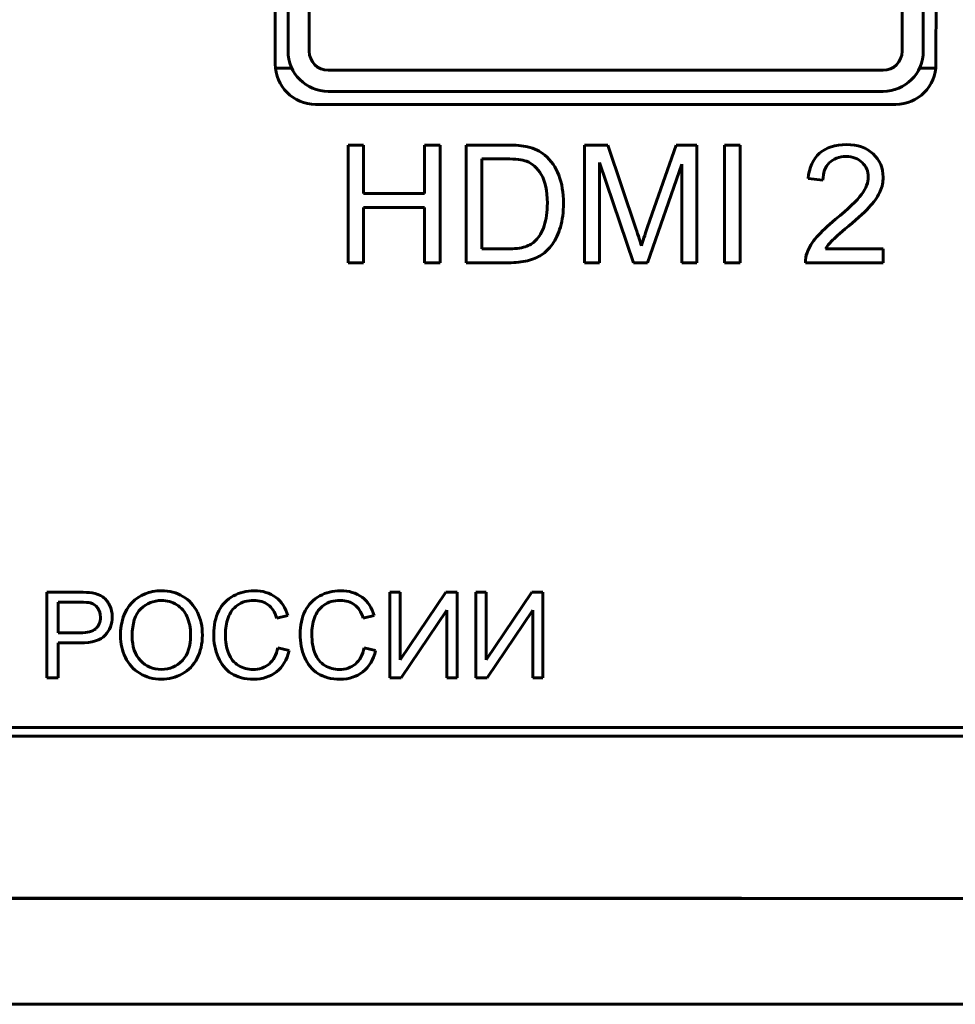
# Model space of a CAD drawing. Header units: millimetres. Extents: x -112 to 98, y -171 to 88.
# Tile 31 of 129: x 23 to 46, y -29 to -6. Entities that reach past the tile are written whole.
import ezdxf

# ---------------------------------------------------------------- set-up
doc = ezdxf.new("R2010")
doc.units = ezdxf.units.MM
doc.linetypes.add('K5LT32768', pattern=[0])

msp = doc.modelspace()

# ---------------------------------------------------------------- linework, layer by layer
at = {"color": 150, "linetype": 'K5LT32768', "lineweight": 60, "true_color": 0x0080ff}
for p, q in [((29.456, -7.045), (29.454, -4.175)), ((29.456, -7.045), (29.454, -4.175)), ((45.061, -4.175), (45.058, -7.046)), ((45.061, -4.175), (45.058, -7.046)), ((29.757, -4.47), (29.757, -6.74)), ((29.757, -4.47), (29.757, -6.74)), ((30.257, -6.74), (30.257, -4.47)), ((30.257, -6.74), (30.257, -4.47)), ((44.257, -4.47), (44.257, -6.74)), ((44.257, -4.47), (44.257, -6.74)), ((44.757, -6.74), (44.757, -4.47)), ((44.757, -6.74), (44.757, -4.47)), ((29.845, -7.14), (29.461, -7.14)), ((29.845, -7.14), (29.461, -7.14)), ((43.807, -7.19), (30.707, -7.19)), ((43.807, -7.19), (30.707, -7.19)), ((45.053, -7.14), (44.668, -7.14)), ((45.053, -7.14), (44.668, -7.14)), ((43.807, -7.69), (30.707, -7.69)), ((43.807, -7.69), (30.707, -7.69)), ((44.108, -7.995), (30.406, -7.995)), ((44.108, -7.995), (30.406, -7.995)), ((31.542, -8.957), (31.173, -8.957)), ((31.173, -8.957), (31.173, -11.735)), ((31.542, -8.957), (31.173, -8.957)), ((31.173, -8.957), (31.173, -11.735)), ((31.542, -10.102), (31.542, -8.957)), ((31.542, -10.102), (31.542, -8.957)), ((32.979, -8.957), (32.979, -10.102)), ((33.348, -8.957), (32.979, -8.957)), ((32.979, -8.957), (32.979, -10.102)), ((33.348, -8.957), (32.979, -8.957)), ((33.348, -11.735), (33.348, -8.957)), ((33.348, -11.735), (33.348, -8.957)), ((34.92, -8.957), (33.962, -8.957)), ((33.962, -8.957), (33.962, -11.735)), ((34.92, -8.957), (33.962, -8.957)), ((33.962, -8.957), (33.962, -11.735)), ((36.759, -8.957), (36.759, -11.735)), ((37.31, -8.957), (36.759, -8.957)), ((36.759, -8.957), (36.759, -11.735)), ((37.31, -8.957), (36.759, -8.957)), ((37.968, -10.924), (37.31, -8.957)), ((37.968, -10.924), (37.31, -8.957)), ((38.919, -8.957), (38.249, -10.889)), ((38.919, -8.957), (38.249, -10.889)), ((39.411, -8.957), (38.919, -8.957)), ((39.411, -8.957), (38.919, -8.957)), ((39.411, -11.735), (39.411, -8.957)), ((39.411, -11.735), (39.411, -8.957)), ((40.433, -8.957), (40.064, -8.957)), ((40.064, -8.957), (40.064, -11.735)), ((40.433, -8.957), (40.064, -8.957)), ((40.064, -8.957), (40.064, -11.735)), ((40.433, -11.735), (40.433, -8.957)), ((40.433, -11.735), (40.433, -8.957)), ((34.914, -9.283), (34.331, -9.283)), ((34.331, -9.283), (34.331, -11.409)), ((34.914, -9.283), (34.331, -9.283)), ((34.331, -9.283), (34.331, -11.409)), ((37.112, -9.368), (37.915, -11.735)), ((37.112, -11.735), (37.112, -9.368)), ((37.112, -9.368), (37.915, -11.735)), ((37.112, -11.735), (37.112, -9.368)), ((38.246, -11.735), (39.058, -9.411)), ((38.246, -11.735), (39.058, -9.411)), ((39.058, -9.411), (39.058, -11.735)), ((39.058, -9.411), (39.058, -11.735)), ((42.039, -9.748), (42.389, -9.783)), ((42.039, -9.748), (42.389, -9.783)), ((32.979, -10.102), (31.542, -10.102)), ((32.979, -10.102), (31.542, -10.102)), ((31.542, -11.735), (31.542, -10.428)), ((31.542, -10.428), (32.979, -10.428)), ((31.542, -11.735), (31.542, -10.428)), ((31.542, -10.428), (32.979, -10.428)), ((32.979, -10.428), (32.979, -11.735)), ((32.979, -10.428), (32.979, -11.735)), ((34.331, -11.409), (34.924, -11.409)), ((34.331, -11.409), (34.924, -11.409)), ((43.814, -11.409), (42.449, -11.409)), ((43.814, -11.409), (42.449, -11.409)), ((43.814, -11.735), (43.814, -11.409)), ((43.814, -11.735), (43.814, -11.409)), ((31.173, -11.735), (31.542, -11.735)), ((31.173, -11.735), (31.542, -11.735)), ((32.979, -11.735), (33.348, -11.735)), ((32.979, -11.735), (33.348, -11.735)), ((33.962, -11.735), (34.965, -11.735)), ((33.962, -11.735), (34.965, -11.735)), ((36.759, -11.735), (37.112, -11.735)), ((36.759, -11.735), (37.112, -11.735)), ((37.915, -11.735), (38.246, -11.735)), ((37.915, -11.735), (38.246, -11.735)), ((39.058, -11.735), (39.411, -11.735)), ((39.058, -11.735), (39.411, -11.735)), ((40.064, -11.735), (40.433, -11.735)), ((40.064, -11.735), (40.433, -11.735)), ((41.973, -11.735), (43.814, -11.735)), ((41.973, -11.735), (43.814, -11.735)), ((24.823, -19.516), (24.059, -19.516)), ((24.059, -19.516), (24.059, -21.537)), ((24.823, -19.516), (24.059, -19.516)), ((24.059, -19.516), (24.059, -21.537)), ((32.163, -19.516), (32.163, -21.537)), ((32.406, -19.516), (32.163, -19.516)), ((32.163, -19.516), (32.163, -21.537)), ((32.406, -19.516), (32.163, -19.516)), ((32.406, -21.116), (32.406, -19.516)), ((33.482, -19.516), (32.406, -21.116)), ((32.406, -21.116), (32.406, -19.516)), ((33.482, -19.516), (32.406, -21.116)), ((33.747, -19.516), (33.482, -19.516)), ((33.747, -19.516), (33.482, -19.516)), ((33.747, -21.537), (33.747, -19.516)), ((33.747, -21.537), (33.747, -19.516)), ((34.193, -19.516), (34.193, -21.537)), ((34.436, -19.516), (34.193, -19.516)), ((34.193, -19.516), (34.193, -21.537)), ((34.436, -19.516), (34.193, -19.516)), ((34.436, -21.116), (34.436, -19.516)), ((35.512, -19.516), (34.436, -21.116)), ((34.436, -21.116), (34.436, -19.516)), ((35.512, -19.516), (34.436, -21.116)), ((35.777, -19.516), (35.512, -19.516)), ((35.777, -19.516), (35.512, -19.516)), ((35.777, -21.537), (35.777, -19.516)), ((35.777, -21.537), (35.777, -19.516)), ((24.328, -19.753), (24.328, -20.476)), ((24.845, -19.753), (24.328, -19.753)), ((24.328, -19.753), (24.328, -20.476)), ((24.845, -19.753), (24.328, -19.753)), ((32.431, -21.537), (33.504, -19.941)), ((32.431, -21.537), (33.504, -19.941)), ((33.504, -19.941), (33.504, -21.537)), ((33.504, -19.941), (33.504, -21.537)), ((34.461, -21.537), (35.534, -19.941)), ((34.461, -21.537), (35.534, -19.941)), ((35.534, -19.941), (35.534, -21.537)), ((35.534, -19.941), (35.534, -21.537)), ((29.49, -20.132), (29.753, -20.07)), ((29.49, -20.132), (29.753, -20.07)), ((31.53, -20.132), (31.792, -20.07)), ((31.53, -20.132), (31.792, -20.07)), ((24.328, -20.476), (24.85, -20.476)), ((24.328, -20.476), (24.85, -20.476)), ((24.328, -20.713), (24.846, -20.713)), ((24.328, -21.537), (24.328, -20.713)), ((24.328, -20.713), (24.846, -20.713)), ((24.328, -21.537), (24.328, -20.713)), ((29.786, -20.896), (29.518, -20.828)), ((29.786, -20.896), (29.518, -20.828)), ((31.826, -20.896), (31.558, -20.828)), ((31.826, -20.896), (31.558, -20.828)), ((24.059, -21.537), (24.328, -21.537)), ((24.059, -21.537), (24.328, -21.537)), ((32.163, -21.537), (32.431, -21.537)), ((32.163, -21.537), (32.431, -21.537)), ((33.504, -21.537), (33.747, -21.537)), ((33.504, -21.537), (33.747, -21.537)), ((34.193, -21.537), (34.461, -21.537)), ((34.193, -21.537), (34.461, -21.537)), ((35.534, -21.537), (35.777, -21.537)), ((35.534, -21.537), (35.777, -21.537)), ((73.194, -22.715), (-43.956, -22.715)), ((73.194, -22.715), (-43.956, -22.715)), ((-43.956, -22.915), (73.194, -22.915)), ((-43.956, -22.915), (73.194, -22.915)), ((-103.533, -26.75), (90.467, -26.75)), ((-103.533, -26.75), (90.467, -26.75)), ((40.467, -26.745), (-0.533, -26.745)), ((40.467, -26.745), (-0.533, -26.745)), ((40.467, -26.745), (40.467, -26.75)), ((40.467, -26.745), (40.467, -26.75)), ((-103.533, -29.25), (90.467, -29.25)), ((-103.533, -29.25), (90.467, -29.25))]:
    msp.add_line(p, q, dxfattribs=at)
for centre, radius, start, end in [((30.707, -6.74), 0.95, 180, 270), ((30.707, -6.74), 0.95, 180, 270), ((30.707, -6.74), 0.45, 180, 270), ((30.707, -6.74), 0.45, 180, 270), ((43.807, -6.74), 0.95, 270, 0), ((43.807, -6.74), 0.45, 270, 0), ((43.807, -6.74), 0.95, 270, 0), ((43.807, -6.74), 0.45, 270, 0), ((30.406, -7.045), 0.95, 180.0368, 270), ((30.406, -7.045), 0.95, 180.0368, 270), ((44.108, -7.045), 0.95, 270, 359.9315), ((44.108, -7.045), 0.95, 270, 359.9315)]:
    msp.add_arc(centre, radius, start, end, dxfattribs=at)
for points in [[(35.415, -8.996), (35.301, -8.97), (35.136, -8.957), (34.92, -8.957)], [(35.415, -8.996), (35.301, -8.97), (35.136, -8.957), (34.92, -8.957)], [(35.823, -9.195), (35.71, -9.1), (35.574, -9.033), (35.415, -8.996)], [(35.823, -9.195), (35.71, -9.1), (35.574, -9.033), (35.415, -8.996)], [(42.943, -8.945), (42.678, -8.945), (42.468, -9.014), (42.31, -9.151)], [(42.943, -8.945), (42.678, -8.945), (42.468, -9.014), (42.31, -9.151)], [(43.576, -9.167), (43.421, -9.019), (43.209, -8.945), (42.943, -8.945)], [(43.576, -9.167), (43.421, -9.019), (43.209, -8.945), (42.943, -8.945)], [(35.39, -9.34), (35.292, -9.302), (35.133, -9.283), (34.914, -9.283)], [(35.39, -9.34), (35.292, -9.302), (35.133, -9.283), (34.914, -9.283)], [(36.152, -9.67), (36.079, -9.477), (35.97, -9.32), (35.823, -9.195)], [(36.152, -9.67), (36.079, -9.477), (35.97, -9.32), (35.823, -9.195)], [(42.31, -9.151), (42.154, -9.288), (42.063, -9.487), (42.039, -9.748)], [(42.31, -9.151), (42.154, -9.288), (42.063, -9.487), (42.039, -9.748)], [(42.539, -9.376), (42.638, -9.278), (42.77, -9.228), (42.935, -9.228)], [(42.539, -9.376), (42.638, -9.278), (42.77, -9.228), (42.935, -9.228)], [(42.935, -9.228), (43.091, -9.228), (43.218, -9.275), (43.315, -9.368)], [(42.935, -9.228), (43.091, -9.228), (43.218, -9.275), (43.315, -9.368)], [(43.81, -9.717), (43.81, -9.499), (43.732, -9.315), (43.576, -9.167)], [(43.81, -9.717), (43.81, -9.499), (43.732, -9.315), (43.576, -9.167)], [(42.389, -9.783), (42.39, -9.609), (42.44, -9.474), (42.539, -9.376)], [(42.389, -9.783), (42.39, -9.609), (42.44, -9.474), (42.539, -9.376)], [(43.315, -9.368), (43.412, -9.461), (43.46, -9.575), (43.46, -9.71)], [(43.315, -9.368), (43.412, -9.461), (43.46, -9.575), (43.46, -9.71)], [(36.261, -10.331), (36.261, -10.084), (36.225, -9.863), (36.152, -9.67)], [(36.261, -10.331), (36.261, -10.084), (36.225, -9.863), (36.152, -9.67)], [(43.46, -9.71), (43.46, -9.839), (43.407, -9.976), (43.299, -10.121)], [(43.46, -9.71), (43.46, -9.839), (43.407, -9.976), (43.299, -10.121)], [(43.741, -10.045), (43.787, -9.938), (43.81, -9.829), (43.81, -9.717)], [(43.741, -10.045), (43.787, -9.938), (43.81, -9.829), (43.81, -9.717)], [(43.299, -10.121), (43.192, -10.266), (42.988, -10.462), (42.687, -10.71)], [(43.299, -10.121), (43.192, -10.266), (42.988, -10.462), (42.687, -10.71)], [(43.515, -10.386), (43.62, -10.267), (43.696, -10.153), (43.741, -10.045)], [(43.515, -10.386), (43.62, -10.267), (43.696, -10.153), (43.741, -10.045)], [(35.807, -10.862), (35.856, -10.714), (35.88, -10.536), (35.88, -10.325)], [(35.807, -10.862), (35.856, -10.714), (35.88, -10.536), (35.88, -10.325)], [(42.989, -10.875), (43.233, -10.668), (43.409, -10.504), (43.515, -10.386)], [(42.989, -10.875), (43.233, -10.668), (43.409, -10.504), (43.515, -10.386)], [(35.604, -11.214), (35.691, -11.127), (35.759, -11.009), (35.807, -10.862)], [(35.604, -11.214), (35.691, -11.127), (35.759, -11.009), (35.807, -10.862)], [(38.1, -11.335), (38.073, -11.244), (38.029, -11.107), (37.968, -10.924)], [(38.1, -11.335), (38.073, -11.244), (38.029, -11.107), (37.968, -10.924)], [(38.249, -10.889), (38.182, -11.085), (38.132, -11.234), (38.1, -11.335)], [(38.249, -10.889), (38.182, -11.085), (38.132, -11.234), (38.1, -11.335)], [(42.687, -10.71), (42.493, -10.868), (42.345, -11.008), (42.24, -11.129)], [(42.687, -10.71), (42.493, -10.868), (42.345, -11.008), (42.24, -11.129)], [(42.593, -11.224), (42.651, -11.163), (42.783, -11.047), (42.989, -10.875)], [(42.593, -11.224), (42.651, -11.163), (42.783, -11.047), (42.989, -10.875)], [(42.24, -11.129), (42.136, -11.25), (42.06, -11.373), (42.013, -11.498)], [(42.24, -11.129), (42.136, -11.25), (42.06, -11.373), (42.013, -11.498)], [(34.924, -11.409), (35.107, -11.409), (35.251, -11.393), (35.355, -11.358)], [(34.924, -11.409), (35.107, -11.409), (35.251, -11.393), (35.355, -11.358)], [(35.355, -11.358), (35.459, -11.324), (35.542, -11.276), (35.604, -11.214)], [(35.355, -11.358), (35.459, -11.324), (35.542, -11.276), (35.604, -11.214)], [(35.744, -11.548), (35.836, -11.488), (35.92, -11.404), (35.998, -11.297)], [(35.744, -11.548), (35.836, -11.488), (35.92, -11.404), (35.998, -11.297)], [(42.449, -11.409), (42.487, -11.347), (42.535, -11.286), (42.593, -11.224)], [(42.449, -11.409), (42.487, -11.347), (42.535, -11.286), (42.593, -11.224)], [(35.412, -11.688), (35.542, -11.656), (35.653, -11.61), (35.744, -11.548)], [(35.412, -11.688), (35.542, -11.656), (35.653, -11.61), (35.744, -11.548)], [(42.013, -11.498), (41.984, -11.574), (41.97, -11.653), (41.973, -11.735)], [(42.013, -11.498), (41.984, -11.574), (41.97, -11.653), (41.973, -11.735)], [(34.965, -11.735), (35.134, -11.735), (35.282, -11.72), (35.412, -11.688)], [(34.965, -11.735), (35.134, -11.735), (35.282, -11.72), (35.412, -11.688)], [(25.131, -19.535), (25.06, -19.523), (24.957, -19.516), (24.823, -19.516)], [(25.131, -19.535), (25.06, -19.523), (24.957, -19.516), (24.823, -19.516)], [(26.768, -19.482), (26.482, -19.482), (26.25, -19.577), (26.07, -19.766)], [(26.768, -19.482), (26.482, -19.482), (26.25, -19.577), (26.07, -19.766)], [(27.273, -19.616), (27.123, -19.527), (26.955, -19.482), (26.768, -19.482)], [(27.273, -19.616), (27.123, -19.527), (26.955, -19.482), (26.768, -19.482)], [(28.955, -19.482), (28.777, -19.482), (28.613, -19.523), (28.465, -19.604)], [(28.955, -19.482), (28.777, -19.482), (28.613, -19.523), (28.465, -19.604)], [(29.464, -19.637), (29.327, -19.534), (29.157, -19.482), (28.955, -19.482)], [(29.464, -19.637), (29.327, -19.534), (29.157, -19.482), (28.955, -19.482)], [(30.994, -19.482), (30.816, -19.482), (30.653, -19.523), (30.505, -19.604)], [(30.994, -19.482), (30.816, -19.482), (30.653, -19.523), (30.505, -19.604)], [(31.504, -19.637), (31.367, -19.534), (31.197, -19.482), (30.994, -19.482)], [(31.504, -19.637), (31.367, -19.534), (31.197, -19.482), (30.994, -19.482)], [(25.094, -19.771), (25.049, -19.759), (24.966, -19.753), (24.845, -19.753)], [(25.094, -19.771), (25.049, -19.759), (24.966, -19.753), (24.845, -19.753)], [(25.381, -19.63), (25.313, -19.583), (25.23, -19.552), (25.131, -19.535)], [(25.381, -19.63), (25.313, -19.583), (25.23, -19.552), (25.131, -19.535)], [(25.543, -19.824), (25.502, -19.741), (25.448, -19.676), (25.381, -19.63)], [(25.543, -19.824), (25.502, -19.741), (25.448, -19.676), (25.381, -19.63)], [(26.07, -19.766), (25.889, -19.956), (25.799, -20.218), (25.799, -20.553)], [(26.07, -19.766), (25.889, -19.956), (25.799, -20.218), (25.799, -20.553)], [(26.769, -19.714), (26.58, -19.714), (26.417, -19.779), (26.281, -19.908)], [(26.769, -19.714), (26.58, -19.714), (26.417, -19.779), (26.281, -19.908)], [(27.13, -19.815), (27.022, -19.748), (26.902, -19.714), (26.769, -19.714)], [(27.13, -19.815), (27.022, -19.748), (26.902, -19.714), (26.769, -19.714)], [(27.616, -19.988), (27.537, -19.829), (27.423, -19.705), (27.273, -19.616)], [(27.616, -19.988), (27.537, -19.829), (27.423, -19.705), (27.273, -19.616)], [(28.465, -19.604), (28.317, -19.685), (28.203, -19.804), (28.122, -19.961)], [(28.465, -19.604), (28.317, -19.685), (28.203, -19.804), (28.122, -19.961)], [(28.561, -19.822), (28.665, -19.748), (28.795, -19.711), (28.95, -19.711)], [(28.561, -19.822), (28.665, -19.748), (28.795, -19.711), (28.95, -19.711)], [(28.95, -19.711), (29.085, -19.711), (29.197, -19.744), (29.286, -19.812)], [(28.95, -19.711), (29.085, -19.711), (29.197, -19.744), (29.286, -19.812)], [(29.753, -20.07), (29.698, -19.884), (29.602, -19.74), (29.464, -19.637)], [(29.753, -20.07), (29.698, -19.884), (29.602, -19.74), (29.464, -19.637)], [(30.505, -19.604), (30.357, -19.685), (30.242, -19.804), (30.162, -19.961)], [(30.505, -19.604), (30.357, -19.685), (30.242, -19.804), (30.162, -19.961)], [(30.601, -19.822), (30.705, -19.748), (30.835, -19.711), (30.99, -19.711)], [(30.601, -19.822), (30.705, -19.748), (30.835, -19.711), (30.99, -19.711)], [(30.99, -19.711), (31.125, -19.711), (31.237, -19.744), (31.326, -19.812)], [(30.99, -19.711), (31.125, -19.711), (31.237, -19.744), (31.326, -19.812)], [(31.792, -20.07), (31.738, -19.884), (31.642, -19.74), (31.504, -19.637)], [(31.792, -20.07), (31.738, -19.884), (31.642, -19.74), (31.504, -19.637)], [(25.604, -20.099), (25.604, -19.999), (25.584, -19.907), (25.543, -19.824)], [(25.604, -20.099), (25.604, -19.999), (25.584, -19.907), (25.543, -19.824)], [(26.281, -19.908), (26.144, -20.038), (26.076, -20.255), (26.076, -20.558)], [(26.281, -19.908), (26.144, -20.038), (26.076, -20.255), (26.076, -20.558)], [(27.374, -20.099), (27.318, -19.977), (27.237, -19.882), (27.13, -19.815)], [(27.374, -20.099), (27.318, -19.977), (27.237, -19.882), (27.13, -19.815)], [(27.734, -20.53), (27.734, -20.328), (27.694, -20.147), (27.616, -19.988)], [(27.734, -20.53), (27.734, -20.328), (27.694, -20.147), (27.616, -19.988)], [(28.122, -19.961), (28.042, -20.118), (28.001, -20.301), (28.001, -20.511)], [(28.122, -19.961), (28.042, -20.118), (28.001, -20.301), (28.001, -20.511)], [(28.342, -20.122), (28.384, -19.997), (28.457, -19.897), (28.561, -19.822)], [(28.342, -20.122), (28.384, -19.997), (28.457, -19.897), (28.561, -19.822)], [(29.286, -19.812), (29.375, -19.878), (29.443, -19.986), (29.49, -20.132)], [(29.286, -19.812), (29.375, -19.878), (29.443, -19.986), (29.49, -20.132)], [(30.162, -19.961), (30.081, -20.118), (30.041, -20.301), (30.041, -20.511)], [(30.162, -19.961), (30.081, -20.118), (30.041, -20.301), (30.041, -20.511)], [(30.381, -20.122), (30.423, -19.997), (30.497, -19.897), (30.601, -19.822)], [(30.381, -20.122), (30.423, -19.997), (30.497, -19.897), (30.601, -19.822)], [(31.326, -19.812), (31.415, -19.878), (31.483, -19.986), (31.53, -20.132)], [(31.326, -19.812), (31.415, -19.878), (31.483, -19.986), (31.53, -20.132)], [(25.219, -20.379), (25.291, -20.315), (25.327, -20.225), (25.327, -20.107)], [(25.219, -20.379), (25.291, -20.315), (25.327, -20.225), (25.327, -20.107)], [(25.44, -20.534), (25.55, -20.416), (25.604, -20.271), (25.604, -20.099)], [(25.44, -20.534), (25.55, -20.416), (25.604, -20.271), (25.604, -20.099)], [(27.457, -20.529), (27.457, -20.365), (27.429, -20.222), (27.374, -20.099)], [(27.457, -20.529), (27.457, -20.365), (27.429, -20.222), (27.374, -20.099)], [(28.278, -20.51), (28.278, -20.377), (28.3, -20.248), (28.342, -20.122)], [(28.278, -20.51), (28.278, -20.377), (28.3, -20.248), (28.342, -20.122)], [(30.318, -20.51), (30.318, -20.377), (30.339, -20.248), (30.381, -20.122)], [(30.318, -20.51), (30.318, -20.377), (30.339, -20.248), (30.381, -20.122)], [(24.85, -20.476), (25.023, -20.476), (25.146, -20.444), (25.219, -20.379)], [(24.85, -20.476), (25.023, -20.476), (25.146, -20.444), (25.219, -20.379)], [(24.846, -20.713), (25.132, -20.713), (25.331, -20.654), (25.44, -20.534)], [(24.846, -20.713), (25.132, -20.713), (25.331, -20.654), (25.44, -20.534)], [(25.799, -20.553), (25.799, -20.731), (25.838, -20.899), (25.915, -21.057)], [(25.799, -20.553), (25.799, -20.731), (25.838, -20.899), (25.915, -21.057)], [(26.076, -20.558), (26.076, -20.801), (26.141, -20.993), (26.272, -21.132)], [(26.076, -20.558), (26.076, -20.801), (26.141, -20.993), (26.272, -21.132)], [(27.262, -21.13), (27.392, -20.989), (27.457, -20.789), (27.457, -20.529)], [(27.262, -21.13), (27.392, -20.989), (27.457, -20.789), (27.457, -20.529)], [(27.609, -21.079), (27.692, -20.918), (27.734, -20.734), (27.734, -20.53)], [(27.609, -21.079), (27.692, -20.918), (27.734, -20.734), (27.734, -20.53)], [(28.001, -20.511), (28.001, -20.704), (28.037, -20.884), (28.108, -21.053)], [(28.001, -20.511), (28.001, -20.704), (28.037, -20.884), (28.108, -21.053)], [(28.353, -20.96), (28.303, -20.832), (28.278, -20.682), (28.278, -20.51)], [(28.353, -20.96), (28.303, -20.832), (28.278, -20.682), (28.278, -20.51)], [(30.041, -20.511), (30.041, -20.704), (30.077, -20.884), (30.148, -21.053)], [(30.041, -20.511), (30.041, -20.704), (30.077, -20.884), (30.148, -21.053)], [(30.393, -20.96), (30.343, -20.832), (30.318, -20.682), (30.318, -20.51)], [(30.393, -20.96), (30.343, -20.832), (30.318, -20.682), (30.318, -20.51)], [(29.518, -20.828), (29.481, -20.998), (29.411, -21.126), (29.308, -21.213)], [(29.518, -20.828), (29.481, -20.998), (29.411, -21.126), (29.308, -21.213)], [(29.484, -21.398), (29.63, -21.282), (29.73, -21.115), (29.786, -20.896)], [(29.484, -21.398), (29.63, -21.282), (29.73, -21.115), (29.786, -20.896)], [(31.558, -20.828), (31.521, -20.998), (31.451, -21.126), (31.347, -21.213)], [(31.558, -20.828), (31.521, -20.998), (31.451, -21.126), (31.347, -21.213)], [(31.524, -21.398), (31.669, -21.282), (31.77, -21.115), (31.826, -20.896)], [(31.524, -21.398), (31.669, -21.282), (31.77, -21.115), (31.826, -20.896)], [(25.915, -21.057), (25.992, -21.216), (26.106, -21.341), (26.256, -21.433)], [(25.915, -21.057), (25.992, -21.216), (26.106, -21.341), (26.256, -21.433)], [(26.272, -21.132), (26.403, -21.272), (26.567, -21.342), (26.765, -21.342)], [(26.272, -21.132), (26.403, -21.272), (26.567, -21.342), (26.765, -21.342)], [(26.765, -21.342), (26.966, -21.342), (27.132, -21.272), (27.262, -21.13)], [(26.765, -21.342), (26.966, -21.342), (27.132, -21.272), (27.262, -21.13)], [(27.258, -21.446), (27.409, -21.363), (27.527, -21.241), (27.609, -21.079)], [(27.258, -21.446), (27.409, -21.363), (27.527, -21.241), (27.609, -21.079)], [(28.108, -21.053), (28.179, -21.221), (28.283, -21.349), (28.42, -21.438)], [(28.108, -21.053), (28.179, -21.221), (28.283, -21.349), (28.42, -21.438)], [(30.148, -21.053), (30.219, -21.221), (30.323, -21.349), (30.459, -21.438)], [(30.148, -21.053), (30.219, -21.221), (30.323, -21.349), (30.459, -21.438)], [(29.308, -21.213), (29.204, -21.299), (29.078, -21.342), (28.928, -21.342)], [(29.308, -21.213), (29.204, -21.299), (29.078, -21.342), (28.928, -21.342)], [(31.347, -21.213), (31.244, -21.299), (31.118, -21.342), (30.968, -21.342)], [(31.347, -21.213), (31.244, -21.299), (31.118, -21.342), (30.968, -21.342)], [(26.256, -21.433), (26.406, -21.525), (26.576, -21.571), (26.766, -21.571)], [(26.256, -21.433), (26.406, -21.525), (26.576, -21.571), (26.766, -21.571)], [(26.766, -21.571), (26.942, -21.571), (27.106, -21.529), (27.258, -21.446)], [(26.766, -21.571), (26.942, -21.571), (27.106, -21.529), (27.258, -21.446)], [(28.42, -21.438), (28.556, -21.527), (28.733, -21.571), (28.951, -21.571)], [(28.42, -21.438), (28.556, -21.527), (28.733, -21.571), (28.951, -21.571)], [(28.951, -21.571), (29.161, -21.571), (29.339, -21.513), (29.484, -21.398)], [(28.951, -21.571), (29.161, -21.571), (29.339, -21.513), (29.484, -21.398)], [(30.459, -21.438), (30.596, -21.527), (30.773, -21.571), (30.99, -21.571)], [(30.459, -21.438), (30.596, -21.527), (30.773, -21.571), (30.99, -21.571)], [(30.99, -21.571), (31.2, -21.571), (31.378, -21.513), (31.524, -21.398)], [(30.99, -21.571), (31.2, -21.571), (31.378, -21.513), (31.524, -21.398)]]:
    msp.add_open_spline(points, degree=3, dxfattribs=at)
for points in [[(35.88, -10.325), (35.88, -10.034), (35.833, -9.811), (35.642, -9.498), (35.526, -9.393), (35.39, -9.34)], [(35.88, -10.325), (35.88, -10.034), (35.833, -9.811), (35.642, -9.498), (35.526, -9.393), (35.39, -9.34)], [(35.998, -11.297), (36.075, -11.19), (36.138, -11.055), (36.236, -10.729), (36.261, -10.542), (36.261, -10.331)], [(35.998, -11.297), (36.075, -11.19), (36.138, -11.055), (36.236, -10.729), (36.261, -10.542), (36.261, -10.331)], [(25.327, -20.107), (25.327, -20.023), (25.306, -19.951), (25.221, -19.83), (25.164, -19.79), (25.094, -19.771)], [(25.327, -20.107), (25.327, -20.023), (25.306, -19.951), (25.221, -19.83), (25.164, -19.79), (25.094, -19.771)], [(28.928, -21.342), (28.805, -21.342), (28.692, -21.311), (28.481, -21.184), (28.403, -21.088), (28.353, -20.96)], [(28.928, -21.342), (28.805, -21.342), (28.692, -21.311), (28.481, -21.184), (28.403, -21.088), (28.353, -20.96)], [(30.968, -21.342), (30.845, -21.342), (30.731, -21.311), (30.52, -21.184), (30.443, -21.088), (30.393, -20.96)], [(30.968, -21.342), (30.845, -21.342), (30.731, -21.311), (30.52, -21.184), (30.443, -21.088), (30.393, -20.96)]]:
    msp.add_open_spline(points, degree=3, knots=[0, 0, 0, 0, 0.5, 0.5, 1, 1, 1, 1], dxfattribs=at)

doc.saveas('drawing.dxf')
